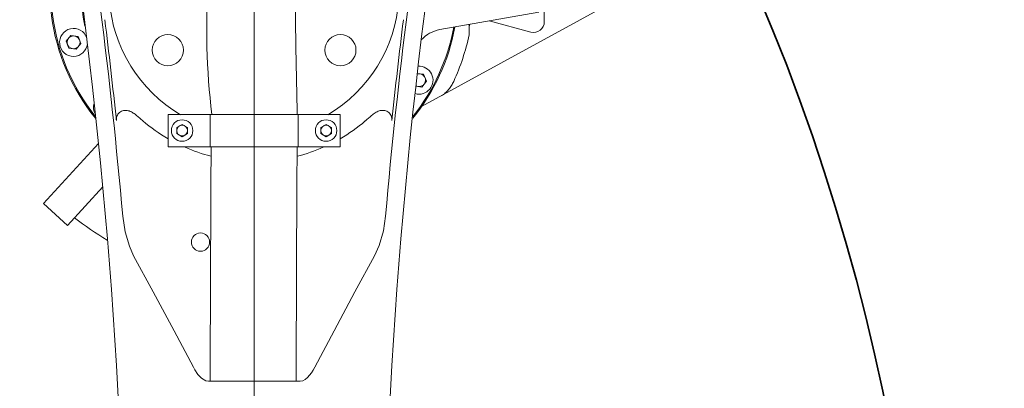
# Model space of a CAD drawing. Header units: millimetres. Extents: x 14751 to 23661, y -2885 to 3415.
# Tile 5 of 19: x 17055 to 17513, y 1481 to 1653. Entities that reach past the tile are written whole.
import ezdxf

# ---------------------------------------------------------------- set-up
doc = ezdxf.new("R2010")
doc.units = ezdxf.units.MM
doc.header["$PDSIZE"] = -5
doc.linetypes.add('点画线', pattern=[18, 12, -2, 2, -2])
doc.layers.get('0').update_dxf_attribs({"lineweight": 35})
for name, color, linetype, lineweight in [('中心线层', 1, '点画线', 18), ('尺寸线层', 7, 'Continuous', 18), ('粗实线层', 7, 'Continuous', 35), ('细实线层', 7, 'Continuous', 18)]:
    doc.layers.add(name, color=color, linetype=linetype, lineweight=lineweight)
doc.styles.add('标准', font='txt', dxfattribs={"width": 0.667})
doc.dimstyles.new('标准', dxfattribs={"dimscale": 30, "dimtxt": 3.5, "dimasz": 4, "dimexe": 2, "dimexo": 0, "dimtad": 1, "dimdsep": 46, "dimtxsty": '标准', "dimblk": '_CAXARROW', "dimcen": 0, "dimdle": 6, "dimazin": 2, "dimtfac": 0.7071067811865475, "dimtdec": 3, "dimtmove": 2, "dimatfit": 3, "dimfxl": 1, "dimfrac": 2, "dimtolj": 1, "dimarcsym": 1})

# ---------------------------------------------------------------- blocks, each defined once
blk = doc.blocks.new('_CAXARROW')
blk.add_hatch(color=0).paths.add_polyline_path([(0, 0), (-1, 0.125), (-1, -0.125)], flags=0)
blk = doc.blocks.new('*D23')
at = {"layer": 'Defpoints', "color": 0, "transparency": 16777216}
for p in [(17164.45087273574, 1666.729188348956), (15343.12213730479, 886.7291883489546), (15580.0198172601, 886.7291883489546)]:
    blk.add_point(p, dxfattribs=at)
at = {"layer": '尺寸线层', "color": 0, "linetype": 'Continuous', "lineweight": -2, "transparency": 16777216}
for p, q in [((17164.45087273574, 1666.729188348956), (15283.12213730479, 1666.729188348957)), ((15343.12213730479, 1546.729188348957), (15343.12213730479, 1306.315840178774)), ((15343.12213730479, 1006.729188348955), (15343.12213730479, 1129.919611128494)), ((15580.0198172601, 886.7291883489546), (15283.12213730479, 886.7291883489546))]:
    blk.add_line(p, q, dxfattribs=at)
at = {"layer": '尺寸线层', "color": 0, "lineweight": -2, "transparency": 16777216, "xscale": 120, "yscale": 120, "zscale": 120}
for p, rotation in [((15343.12213730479, 1666.729188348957), 90), ((15343.12213730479, 886.7291883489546), 270)]:
    blk.add_blockref('_CAXARROW', p, dxfattribs=dict(at, rotation=rotation))
at = {"layer": '尺寸线层', "color": 0, "transparency": 16777216, "insert": (15343.12213730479, 1218.117725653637), "char_height": 105, "attachment_point": 5, "rotation": 90, "style": '标准', "bg_fill": 3, "box_fill_scale": 1.1, "bg_fill_color": 256, "bg_fill_true_color": 13158600, "bg_fill_transparency": 0}
blk.add_mtext('\\A1;780', dxfattribs=at)

msp = doc.modelspace()

# ---------------------------------------------------------------- linework, layer by layer
at = {"layer": '中心线层'}
for p, q in [((17164.45087273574, -883.1030051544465), (17164.45087273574, 1944.332073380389)), ((17164.45087273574, 1596.229188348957), (17164.45087273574, 1790.954687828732))]:
    msp.add_line(p, q, dxfattribs=at)
at = {"layer": '尺寸线层'}
msp.add_line((17164.45087273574, 886.7291883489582), (17164.45087273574, 1666.729188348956), dxfattribs=at)
at = {"layer": '粗实线层', "color": 9}
for centre, radius, start, end in [((17164.45087273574, 886.7291883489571), 1769.068248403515, 310.9999999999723, 149.9999999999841), ((16488.95105778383, 1276.72918834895), 989.0682484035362, 9.802819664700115, 74.19718033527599)]:
    msp.add_arc(centre, radius, start, end, dxfattribs=at)
at = {"layer": '粗实线层'}
msp.add_arc((16488.95105778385, 1276.729188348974), 989.0682484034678, 9.802819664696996, 74.19718033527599, dxfattribs=at)
at = {"layer": '细实线层', "color": 7, "linetype": 'Continuous'}
for p, q in [((17299.45087273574, 1651.867093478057), (17299.45087273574, 1681.591283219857)), ((17242.31059831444, 1612.421959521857), (17349.24782258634, 1670.884674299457)), ((17250.79970835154, 1648.150675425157), (17296.97181726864, 1656.292063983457)), ((17264.45087273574, 1645.784428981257), (17264.45087273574, 1650.557744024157)), ((17273.84017735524, 1652.213331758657), (17293.15677751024, 1647.037464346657)), ((17077.02211721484, 1642.723690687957), (17079.16444288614, 1645.445903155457)), ((17082.59311087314, 1644.951700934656), (17079.16444288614, 1645.445903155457)), ((17082.59311087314, 1644.951700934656), (17083.87945318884, 1641.735286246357)), ((17078.30845953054, 1639.507275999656), (17077.02211721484, 1642.723690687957)), ((17083.87945318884, 1641.735286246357), (17081.73712751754, 1639.013073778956)), ((17078.30845953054, 1639.507275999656), (17081.73712751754, 1639.013073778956)), ((17243.31413384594, 1627.378273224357), (17240.35642230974, 1627.804592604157)), ((17243.31413384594, 1627.378273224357), (17244.60047616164, 1624.161858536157)), ((17239.67761179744, 1621.840428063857), (17242.45815049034, 1621.439646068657)), ((17244.60047616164, 1624.161858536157), (17242.45815049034, 1621.439646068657)), ((17124.45087273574, 1608.729188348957), (17124.45087273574, 1593.729188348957)), ((17204.45087273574, 1608.729188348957), (17124.45087273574, 1608.729188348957)), ((17143.95087273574, 1608.729188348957), (17143.95087273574, 1593.729188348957)), ((17184.95087273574, 1608.729188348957), (17184.95087273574, 1593.729188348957)), ((17204.45087273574, 1608.729188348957), (17204.45087273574, 1593.729188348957)), ((17128.45087273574, 1602.672564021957), (17130.95087273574, 1604.115939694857)), ((17130.95087273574, 1604.115939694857), (17133.45087273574, 1602.672564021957)), ((17195.45087273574, 1602.672564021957), (17197.95087273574, 1604.115939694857)), ((17197.95087273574, 1604.115939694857), (17200.45087273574, 1602.672564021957)), ((17216.30524820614, 1605.816544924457), (17216.17439703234, 1605.699056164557)), ((17128.45087273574, 1602.672564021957), (17128.45087273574, 1599.785812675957)), ((17130.95087273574, 1598.342437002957), (17128.45087273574, 1599.785812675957)), ((17133.45087273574, 1599.785812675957), (17130.95087273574, 1598.342437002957)), ((17133.45087273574, 1599.785812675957), (17133.45087273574, 1602.672564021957)), ((17195.45087273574, 1602.672564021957), (17195.45087273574, 1599.785812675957)), ((17197.95087273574, 1598.342437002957), (17195.45087273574, 1599.785812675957)), ((17200.45087273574, 1599.785812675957), (17197.95087273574, 1598.342437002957)), ((17200.45087273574, 1599.785812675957), (17200.45087273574, 1602.672564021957)), ((17066.49997878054, 1567.235481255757), (17092.07403858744, 1595.144670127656)), ((17204.45087273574, 1593.729188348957), (17124.45087273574, 1593.729188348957)), ((17077.55913883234, 1557.101628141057), (17093.99335357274, 1575.036426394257)), ((17077.55913883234, 1557.101628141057), (17066.49997878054, 1567.235481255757)), ((17103.29778823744, 1561.526207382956), (17103.31042087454, 1561.383083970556)), ((17225.59164196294, 1561.386646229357), (17225.60395723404, 1561.526207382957)), ((17222.64088365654, 1547.778682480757), (17220.49759954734, 1542.993872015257)), ((17108.40410038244, 1542.993954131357), (17108.40531603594, 1542.991747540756)), ((17220.49759954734, 1542.993872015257), (17220.49642943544, 1542.991747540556)), ((17201.63745032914, 1508.042587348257), (17192.72012505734, 1491.173532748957)), ((17143.19191017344, 1484.613412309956), (17185.70983529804, 1484.613412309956))]:
    msp.add_line(p, q, dxfattribs=at)
for points in [[(17184.45600043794, 1608.730462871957), (17184.45982294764, 1610.214668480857), (17183.81001894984, 1640.111701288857), (17183.46718381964, 1665.489770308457)], [(17144.45596651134, 1593.728480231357), (17144.45422783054, 1592.488295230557), (17144.37447067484, 1576.414177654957), (17144.28134026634, 1559.294299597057)], [(17183.93724699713, 1484.616156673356), (17183.94473080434, 1489.449958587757), (17184.15376856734, 1535.828490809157), (17184.37098397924, 1575.720237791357), (17184.41736881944, 1593.730562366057)], [(17108.40410038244, 1542.993954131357), (17106.40487896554, 1547.392071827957), (17104.43747852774, 1554.073671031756), (17103.31032944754, 1561.384073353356)], [(17144.28134026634, 1559.294299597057), (17144.18103139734, 1541.019967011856), (17144.07988050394, 1521.484469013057), (17143.98592624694, 1500.559385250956), (17143.93149531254, 1484.610691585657)], [(17225.59163530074, 1561.386603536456), (17224.57847426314, 1554.601934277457), (17222.64088365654, 1547.778682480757)], [(17136.18162041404, 1491.173532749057), (17127.20608295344, 1508.151968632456), (17117.49471079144, 1526.268135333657), (17108.40531603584, 1542.991747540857)], [(17220.49642943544, 1542.991747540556), (17211.34820751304, 1526.159175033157), (17201.63745032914, 1508.042587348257)], [(17143.19191017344, 1484.613215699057), (17142.03509854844, 1484.819921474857), (17140.00136886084, 1486.050393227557), (17138.31299549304, 1487.832873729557), (17136.82214642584, 1490.023950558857), (17136.18164450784, 1491.173486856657)], [(17192.72009238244, 1491.173470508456), (17191.95898745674, 1489.822653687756), (17191.12445610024, 1488.548580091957), (17190.23535442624, 1487.401649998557), (17189.27805322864, 1486.389179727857), (17188.22686672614, 1485.530632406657), (17187.10023391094, 1484.908000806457), (17185.91795515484, 1484.620358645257), (17185.70983529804, 1484.613412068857)]]:
    msp.add_lwpolyline(points, dxfattribs=at)
for centre, radius in [((17080.45078520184, 1642.229488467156), 3), ((17124.31242256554, 1638.623942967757), 7.25), ((17204.58932290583, 1638.623942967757), 7.25), ((17130.95087273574, 1601.229188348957), 5), ((17130.95087273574, 1601.229188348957), 2.5), ((17197.95087273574, 1601.229188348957), 5), ((17197.95087273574, 1601.229188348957), 2.5), ((17139.50146983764, 1549.351476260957), 4.25)]:
    msp.add_circle(centre, radius, dxfattribs=at)
for centre, radius, start, end in [((17164.45087273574, 1666.729188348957), 94.99999999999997, 92.4123389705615, 219.0064446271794), ((17164.45087273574, 1666.729188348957), 94.50000000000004, 92.52422990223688, 218.5353190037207), ((17164.45087273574, 1666.729188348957), 80.49999999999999, 96.07096810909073, 192.1664146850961), ((17164.45087273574, 1666.729188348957), 67.5, 183.9797728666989, 239.465320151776), ((17164.45087273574, 1666.729188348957), 67.49999999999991, 300.534679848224, 356.0220412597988), ((14604.82400972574, 1343.139444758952), 2500, 349.8897756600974, 7.205148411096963), ((14604.82400972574, 1343.139444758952), 2508, 4.99215775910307, 7.205148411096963), ((19724.07773574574, 1343.139444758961), 2500, 172.794851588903, 190.1102243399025), ((19724.07773574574, 1343.139444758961), 2508, 172.794851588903, 175.0077842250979), ((14604.82400972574, 1343.139444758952), 2509.3397458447, 6.009234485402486, 7.088106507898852), ((19724.07773574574, 1343.139444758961), 2509.3397458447, 172.911893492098, 173.9907655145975), ((17164.45087273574, 1666.729188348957), 95.00000000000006, 320.9899468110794, 349.4568494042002), ((17164.45087273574, 1666.729188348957), 94.50000000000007, 321.4528485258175, 349.3426217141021), ((17269.33441598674, 1648.244265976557), 5, 150.4896395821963, 167.6097085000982), ((17294.45087273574, 1651.867093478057), 4.999999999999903, 255.0000000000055, 0), ((17080.45078520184, 1642.229488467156), 6.499999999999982, 19.31165502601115, 354.0387948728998), ((17253.40443101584, 1633.378559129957), 14.99999999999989, 99.99999999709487, 138.255290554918), ((17164.45087273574, 1666.729188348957), 102.1698729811, 335.3385062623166, 348.1705379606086), ((17241.17180817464, 1624.656060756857), 6.500000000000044, 253.3422529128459, 93.70225853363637), ((17241.17180817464, 1624.656060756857), 2.999999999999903, 240.5065896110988, 106.4440359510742), ((17096.22054037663, 1611.948975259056), 6.500000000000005, 161.4814692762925, 210.2547228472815), ((17164.45087273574, 1666.729188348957), 79.99999999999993, 229.718457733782, 239.9908100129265), ((17164.45087273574, 1666.729188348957), 79.99999999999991, 300.0092040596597, 310.281542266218), ((17164.45087273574, 1666.729188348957), 80.00000000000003, 246.3115701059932, 255.4584625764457), ((17164.45087273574, 1666.729188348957), 80.00000000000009, 284.5004077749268, 293.688481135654), ((17164.45087273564, 1666.729188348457), 135, 231.7480226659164, 239.5949271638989)]:
    msp.add_arc(centre, radius, start, end, dxfattribs=at)
for points, knots in [([(17194.52643980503, 1841.752895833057), (17194.0358983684, 1840.803687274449), (17192.32893068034, 1837.471074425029), (17190.48795200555, 1833.901180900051), (17188.82411200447, 1830.448504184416), (17188.19773185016, 1829.1997009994), (17186.74820463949, 1826.275970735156), (17185.51412736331, 1823.752100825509), (17182.72553237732, 1817.432757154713), (17180.53744090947, 1812.777165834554), (17171.55997692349, 1793.425551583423), (17165.50167203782, 1777.291780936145), (17158.8069253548, 1756.546989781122), (17157.59387529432, 1751.30033995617), (17154.24547620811, 1742.154717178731), (17143.28423799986, 1697.131070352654), (17139.68249391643, 1649.935757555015), (17144.82114537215, 1608.729188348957)], [0, 0, 0, 0, 1319.153006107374, 4622.940709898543, 4958.201488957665, 6050.98224781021, 6347.7334055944, 8987.243108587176, 9518.122221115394, 14875.38652899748, 15337.53610159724, 35855.99453126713, 36075.40240186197, 42250.42836723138, 42479.56057528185, 48098.47018439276, 99366.93184520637, 99366.93184520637, 99366.93184520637, 99366.93184520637]), ([(17257.30169383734, 1624.098161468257), (17256.99103384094, 1623.421529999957), (17256.29146207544, 1622.102618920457), (17254.99701400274, 1620.273747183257), (17253.42397283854, 1618.673824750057), (17252.18885634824, 1617.822503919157), (17251.53596015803, 1617.465557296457)], [0, 0, 0, 0, 3121.8420874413, 6243.023762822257, 9363.314494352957, 12483.31040504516, 12483.31040504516, 12483.31040504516, 12483.31040504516]), ([(17112.72734843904, 1605.699056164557), (17112.19057133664, 1606.153964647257), (17111.13168623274, 1607.081245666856), (17109.54372524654, 1608.473167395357), (17107.83909539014, 1609.730225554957), (17105.88465082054, 1610.601509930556), (17103.71355572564, 1610.715074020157), (17101.71418363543, 1609.796121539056), (17100.45109592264, 1607.992471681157), (17100.30146126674, 1606.537429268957), (17100.37502254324, 1605.839089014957)], [0, 0, 0, 0, 4599.780910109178, 9200.841432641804, 13804.81725618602, 18405.29893259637, 22998.45604467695, 27581.90461612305, 32162.2660597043, 36752.83480193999, 36752.83480193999, 36752.83480193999, 36752.83480193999]), ([(17228.52672292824, 1605.839089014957), (17228.59953452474, 1606.530344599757), (17228.45467942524, 1607.969582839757), (17227.22042197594, 1609.763241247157), (17225.25550196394, 1610.698772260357), (17223.10546784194, 1610.621290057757), (17221.15812803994, 1609.786747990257), (17219.45979795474, 1608.557107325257), (17217.88514317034, 1607.183157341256), (17216.83829235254, 1606.264538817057), (17216.30835155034, 1605.812903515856)], [0, 0, 0, 0, 4400.585610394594, 8791.485881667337, 13184.71023416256, 17586.64340614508, 21995.85736587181, 26408.62130150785, 30817.73648767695, 35225.94780068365, 35225.94780068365, 35225.94780068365, 35225.94780068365])]:
    msp.add_open_spline(points, degree=3, knots=knots, dxfattribs=at)

# ---------------------------------------------------------------- next in the draw order: dimensions: what is measured, and where the dimension line sits
at = {"layer": '尺寸线层'}
dim = msp.add_linear_dim(base=(15343.12213730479, 886.7291883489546), p1=(17164.45087273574, 1666.729188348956), p2=(15580.0198172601, 886.7291883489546), angle=270, dimstyle='标准', override={"dimsah": 1, "dimtfill": 1, "dimtzin": 8}, dxfattribs=at)
dim.commit()
dim.dimension.update_dxf_attribs({"geometry": '*D23', "text_midpoint": (15343.12213730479, 1218.117725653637), "dimtype": 160})

doc.saveas('drawing.dxf')
